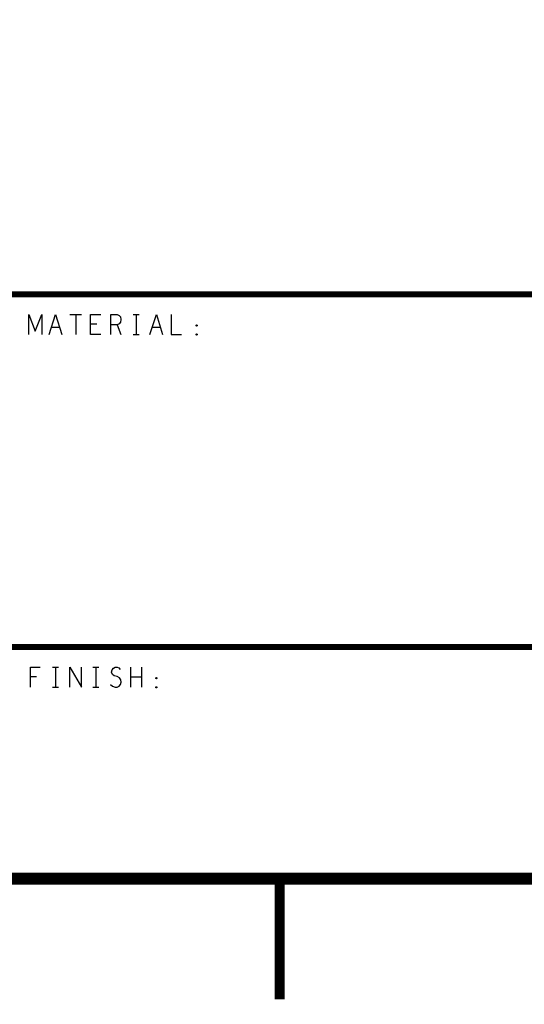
# Model space of a CAD drawing. Extents: x -3.2 to 30.8, y -10.2 to 11.8.
# Tile 14 of 32: x 16.8 to 19.3, y -10.2 to -5.3. Entities that reach past the tile are written whole.
import ezdxf

# ---------------------------------------------------------------- set-up
doc = ezdxf.new("R2010")
doc.units = 0
doc.layers.add('LAYNR1', color=2, linetype='CONTINUOUS')

msp = doc.modelspace()

# ---------------------------------------------------------------- linework, layer by layer
at = {"layer": 'LAYNR1'}
for p, q in [((17.012, -6.768), (17.069, -6.768)), ((17.041, -6.768), (17.041, -6.868)), ((17.326, -6.768), (17.355, -6.768)), ((17.34, -6.768), (17.34, -6.868)), ((16.961, -6.833), (16.92, -6.833)), ((17.146, -6.816), (17.115, -6.816)), ((17.247, -6.82), (17.265, -6.868)), ((17.461, -6.833), (17.42, -6.833)), ((17.326, -6.868), (17.355, -6.868)), ((16.926, -8.518), (16.955, -8.518)), ((16.941, -8.518), (16.941, -8.618)), ((17.125, -8.518), (17.156, -8.518)), ((17.14, -8.518), (17.14, -8.618)), ((17.314, -8.618), (17.314, -8.518)), ((17.367, -8.518), (17.367, -8.618)), ((16.847, -8.566), (16.817, -8.566)), ((17.367, -8.568), (17.314, -8.568)), ((16.926, -8.618), (16.955, -8.618)), ((17.125, -8.618), (17.156, -8.618))]:
    msp.add_line(p, q, dxfattribs=at)
for points, const_width in [([(-2.597, -9.568), (30.203, -9.568), (30.203, 11.232), (-2.597, 11.232)], 0.06), ([(30.203, -6.168), (22.303, -6.168), (22.303, -6.668), (11.103, -6.668)], 0.03), ([(19.503, -8.418), (16.703, -8.418)], 0.03), ([(18.053, -9.568), (18.053, -10.166)], 0.05)]:
    msp.add_lwpolyline(points, dxfattribs=dict(at, const_width=const_width))
for points in [[(16.808, -6.868), (16.808, -6.768), (16.84, -6.851), (16.873, -6.768), (16.873, -6.868)], [(16.909, -6.868), (16.941, -6.768), (16.972, -6.868)], [(17.166, -6.868), (17.115, -6.868), (17.115, -6.768), (17.166, -6.768)], [(17.215, -6.868), (17.215, -6.768), (17.247, -6.768), (17.257, -6.773), (17.263, -6.78), (17.265, -6.793), (17.263, -6.806), (17.256, -6.815), (17.247, -6.82), (17.215, -6.82)], [(17.409, -6.868), (17.441, -6.768), (17.472, -6.868)], [(17.515, -6.768), (17.515, -6.868), (17.566, -6.868)], [(16.817, -8.618), (16.817, -8.518), (16.864, -8.518)], [(17.012, -8.618), (17.012, -8.518), (17.069, -8.618), (17.069, -8.518)], [(17.214, -8.605), (17.224, -8.613), (17.236, -8.618), (17.246, -8.618), (17.256, -8.613), (17.263, -8.605), (17.267, -8.593), (17.264, -8.581), (17.258, -8.571), (17.247, -8.565), (17.232, -8.561), (17.223, -8.555), (17.219, -8.543), (17.222, -8.531), (17.228, -8.523), (17.237, -8.518), (17.246, -8.518), (17.254, -8.521), (17.262, -8.53)]]:
    msp.add_lwpolyline(points, dxfattribs=at)
for points in [[(17.64, -6.826), (17.638, -6.825), (17.638, -6.821), (17.64, -6.82), (17.643, -6.821), (17.643, -6.825)], [(17.64, -6.871), (17.638, -6.87), (17.638, -6.866), (17.64, -6.865), (17.643, -6.866), (17.643, -6.87)], [(17.441, -8.576), (17.438, -8.575), (17.438, -8.571), (17.441, -8.57), (17.443, -8.571), (17.443, -8.575)], [(17.441, -8.621), (17.438, -8.62), (17.438, -8.616), (17.441, -8.615), (17.443, -8.616), (17.443, -8.62)]]:
    msp.add_lwpolyline(points, close=True, dxfattribs=at)

doc.saveas('drawing.dxf')
